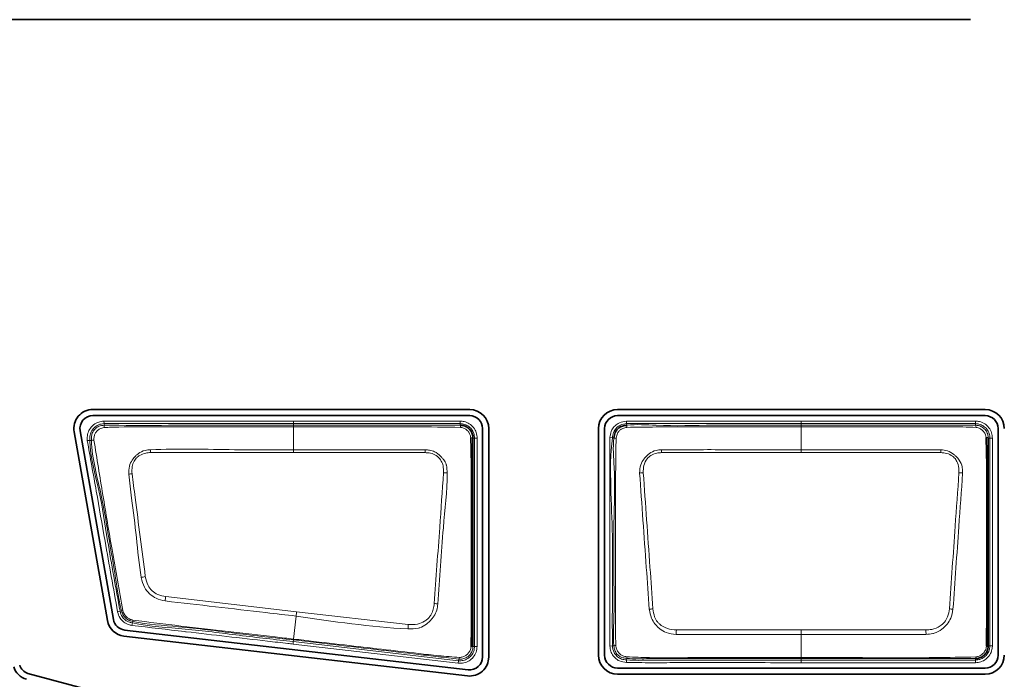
# Model space of a CAD drawing. Header units: millimetres. Extents: x 0 to 1118, y 0 to 864.
# Tile 97 of 200: x 799 to 812, y 279 to 288. Entities that reach past the tile are written whole.
import ezdxf

# ---------------------------------------------------------------- set-up
doc = ezdxf.new("R2010")
doc.units = ezdxf.units.MM

msp = doc.modelspace()

# ---------------------------------------------------------------- linework, layer by layer
at = {"color": 7, "linetype": 'Continuous', "lineweight": 35}
for p, q in [((773.486, 287.9), (811.62, 287.9)), ((805.11, 282.829), (800.211, 282.829)), ((811.813, 282.829), (807.033, 282.829)), ((800.211, 282.749), (805.11, 282.749)), ((807.033, 282.749), (811.813, 282.749)), ((799.966, 282.537), (800.399, 280.084)), ((800.478, 280.098), (800.045, 282.551)), ((804.986, 282.624), (804.986, 282.624)), ((805.278, 282.581), (805.278, 279.61)), ((805.358, 279.61), (805.358, 282.581)), ((806.784, 282.581), (806.784, 279.634)), ((806.865, 279.634), (806.865, 282.581)), ((811.981, 282.581), (811.981, 279.634)), ((800.615, 279.88), (805.081, 279.363)), ((805.09, 279.443), (800.624, 279.96)), ((811.813, 279.466), (807.033, 279.466)), ((811.686, 279.59), (811.686, 279.59)), ((803.007, 278.422), (799.367, 279.397)), ((807.033, 279.385), (811.813, 279.385))]:
    msp.add_line(p, q, dxfattribs=at)
at = {"color": 7, "linetype": 'Continuous', "lineweight": 18}
for p, q in [((800.354, 282.678), (800.356, 282.645)), ((802.82, 282.645), (802.82, 282.678)), ((802.82, 282.678), (804.986, 282.678)), ((804.986, 282.645), (804.986, 282.678)), ((807.147, 282.678), (807.151, 282.645)), ((809.42, 282.678), (811.686, 282.678)), ((811.686, 282.645), (811.686, 282.678)), ((800.356, 282.645), (800.358, 282.624)), ((802.82, 282.624), (802.82, 282.645)), ((804.986, 282.645), (802.82, 282.645)), ((802.82, 282.624), (802.82, 282.603)), ((802.82, 282.306), (802.82, 282.603)), ((804.986, 282.624), (804.986, 282.645)), ((807.151, 282.645), (807.153, 282.624)), ((809.42, 282.624), (809.42, 282.645)), ((811.686, 282.645), (809.42, 282.645)), ((809.42, 282.306), (809.42, 282.603)), ((811.686, 282.624), (811.686, 282.645)), ((800.138, 282.426), (800.171, 282.427)), ((800.191, 282.428), (800.171, 282.427)), ((805.174, 282.457), (805.153, 282.457)), ((805.174, 279.748), (805.174, 282.457)), ((805.174, 282.457), (805.207, 282.457)), ((805.207, 282.457), (805.207, 279.748)), ((806.932, 282.464), (806.965, 282.46)), ((806.986, 282.457), (806.965, 282.46)), ((811.874, 282.457), (811.853, 282.457)), ((811.874, 279.757), (811.874, 282.457)), ((811.874, 282.457), (811.907, 282.457)), ((811.907, 282.457), (811.907, 279.757)), ((802.82, 282.269), (802.82, 282.306)), ((804.532, 282.268), (802.82, 282.269)), ((809.42, 282.269), (807.606, 282.269)), ((811.233, 282.269), (809.42, 282.269)), ((801.158, 280.396), (802.86, 280.199)), ((800.533, 280.196), (800.565, 280.204)), ((800.565, 280.204), (800.585, 280.21)), ((802.821, 279.843), (802.853, 280.142)), ((802.86, 280.199), (804.31, 280.033)), ((800.719, 280.02), (800.726, 280.053)), ((800.73, 280.073), (800.726, 280.053)), ((809.42, 279.961), (809.42, 279.903)), ((809.42, 279.602), (809.42, 279.903)), ((802.813, 279.777), (802.817, 279.81)), ((804.961, 279.529), (802.813, 279.777)), ((802.82, 279.831), (802.817, 279.81)), ((802.817, 279.81), (804.965, 279.562)), ((802.82, 279.843), (802.821, 279.843)), ((802.82, 279.831), (802.82, 279.831)), ((802.82, 279.831), (802.82, 279.831)), ((805.153, 279.748), (805.174, 279.748)), ((805.174, 279.748), (805.207, 279.748)), ((806.932, 279.751), (806.965, 279.755)), ((806.965, 279.755), (806.986, 279.757)), ((811.853, 279.757), (811.874, 279.757)), ((811.874, 279.757), (811.907, 279.757)), ((807.153, 279.592), (807.151, 279.572)), ((809.42, 279.602), (809.42, 279.59)), ((804.965, 279.562), (804.961, 279.529)), ((804.965, 279.562), (804.967, 279.582)), ((807.149, 279.539), (807.151, 279.572)), ((809.42, 279.59), (809.42, 279.57)), ((809.42, 279.57), (811.686, 279.57)), ((809.42, 279.536), (809.42, 279.57)), ((811.686, 279.536), (809.42, 279.536)), ((811.686, 279.57), (811.686, 279.59)), ((811.686, 279.57), (811.686, 279.536))]:
    msp.add_line(p, q, dxfattribs=at)
at = {"color": 7, "linetype": 'Continuous', "lineweight": 18, "flags": 128}
for points in [[(809.42, 282.645), (809.42, 282.646), (809.42, 282.648), (809.42, 282.651), (809.42, 282.655), (809.42, 282.66), (809.42, 282.666), (809.42, 282.672), (809.42, 282.678)], [(802.82, 282.645), (802.753, 282.645), (802.486, 282.645), (801.42, 282.645), (801.202, 282.645), (800.356, 282.645)], [(809.42, 282.645), (809.353, 282.645), (809.086, 282.645), (808.553, 282.645), (807.896, 282.645), (807.151, 282.645)], [(809.42, 282.624), (809.42, 282.624), (809.42, 282.623), (809.42, 282.621), (809.42, 282.619), (809.42, 282.616), (809.42, 282.612), (809.42, 282.608), (809.42, 282.603)], [(809.42, 282.306), (809.817, 282.306), (811.235, 282.306)], [(809.42, 282.306), (809.42, 282.302), (809.42, 282.298), (809.42, 282.294), (809.42, 282.289), (809.42, 282.284), (809.42, 282.279), (809.42, 282.274), (809.42, 282.269)], [(802.82, 282.269), (802.686, 282.269), (802.153, 282.269), (801.62, 282.269), (800.961, 282.269)], [(809.42, 279.903), (809.022, 279.903), (807.796, 279.903)], [(807.798, 279.961), (809.201, 279.961), (809.42, 279.961)], [(809.42, 279.961), (809.638, 279.961), (811.042, 279.961)], [(811.043, 279.903), (809.638, 279.903), (809.42, 279.903)]]:
    msp.add_lwpolyline(points, dxfattribs=at)
at = {"color": 7, "linetype": 'Continuous', "lineweight": 35}
for centre, radius, start, end in [((800.211, 282.581), 0.248, 90, 190), ((805.11, 282.581), 0.248, 360, 90), ((807.033, 282.581), 0.248, 90, 180), ((811.813, 282.581), 0.248, 0, 90), ((800.211, 282.581), 0.168, 90, 190), ((805.11, 282.581), 0.168, 0, 90), ((807.033, 282.581), 0.168, 90, 180), ((811.813, 282.581), 0.168, 0, 90), ((800.644, 280.127), 0.248, 190, 263.3982), ((800.644, 280.127), 0.168, 190, 263.3982), ((811.832, 279.787), 0.0373, 266.5102, 305.923), ((805.11, 279.61), 0.248, 263.3982, 360), ((805.11, 279.61), 0.168, 263.3982, 0), ((807.033, 279.634), 0.248, 180, 270), ((807.033, 279.634), 0.168, 180, 270), ((811.813, 279.634), 0.248, 270, 0), ((811.813, 279.634), 0.168, 270, 0), ((799.406, 279.544), 0.232, 195, 255), ((799.406, 279.544), 0.152, 195, 255)]:
    msp.add_arc(centre, radius, start, end, dxfattribs=at)
at = {"color": 7, "linetype": 'Continuous', "lineweight": 18}
for centre, radius, start, end in [((800.451, 282.606), 0.0951, 168.6235, 186.6908), ((804.943, 282.6), 0.0491, 356.2223, 29.6339), ((807.279, 282.615), 0.127, 175.7525, 188.1529), ((811.648, 282.599), 0.0454, 355.9657, 33.647), ((800.225, 282.252), 0.179, 90.2816, 100.808), ((805.128, 282.413), 0.0507, 60.0257, 93.9529), ((806.988, 282.286), 0.172, 81.4713, 90.8151), ((811.828, 282.417), 0.0476, 57.5203, 94.0755), ((790.945, 281.867), 10.024, 2.2984, 2.512), ((812.959, 281.864), 8.437, 177.0085, 177.2615), ((797.455, 281.868), 10.159, 2.2639, 2.4746), ((821.385, 281.868), 10.159, 177.5254, 177.7361), ((800.773, 281.503), 0.494, 96.1227, 101.1687), ((804.771, 281.545), 0.461, 84.2422, 90.035), ((807.384, 281.546), 0.461, 92.0728, 97.8935), ((811.456, 281.546), 0.461, 82.1068, 87.9275), ((801.032, 279.9), 0.768, 100.4616, 104.4795), ((807.32, 279.5), 6.227, 171.7214, 172.2533), ((804.539, 279.22), 1.091, 81.6999, 84.1833), ((807.614, 279.093), 1.15, 96.0692, 98.4295), ((811.226, 279.093), 1.15, 81.5706, 83.9309), ((800.576, 280.297), 0.0879, 275.429, 286.1456), ((811.902, 279.148), 9.103, 173.3692, 173.732), ((800.824, 280.067), 0.0947, 166.9114, 176.7431), ((825.864, 278.824), 21.587, 176.7896, 176.9418), ((847.192, 278.67), 39.416, 178.1235, 178.207), ((771.647, 278.67), 39.416, 1.793, 1.8765), ((805.132, 279.791), 0.0477, 266.7198, 296.8819), ((806.988, 279.915), 0.158, 269.0666, 277.5531), ((804.949, 279.606), 0.0297, 307.5622, 355.8463), ((807.215, 279.604), 0.0631, 173.3975, 191.0613), ((811.664, 279.609), 0.029, 320.3934, 2.6813)]:
    msp.add_arc(centre, radius, start, end, dxfattribs=at)
for points, knots in [([(800.138, 282.426), (800.138, 282.446), (800.138, 282.49), (800.155, 282.557), (800.202, 282.62), (800.265, 282.663), (800.32, 282.675), (800.348, 282.678), (800.354, 282.678)], [0, 0, 0, 0, 0.156991, 0.351979, 0.549313, 0.775672, 0.949589, 1, 1, 1, 1]), ([(800.354, 282.678), (800.637, 282.678), (801.202, 282.678), (802.023, 282.678), (802.563, 282.678), (802.82, 282.678)], [0, 0, 0, 0, 0.343799, 0.687599, 1, 1, 1, 1]), ([(804.986, 282.678), (805.003, 282.677), (805.045, 282.674), (805.108, 282.647), (805.163, 282.596), (805.2, 282.53), (805.205, 282.481), (805.207, 282.457)], [0, 0, 0, 0, 0.148542, 0.362996, 0.577594, 0.792489, 1, 1, 1, 1]), ([(806.932, 282.464), (806.933, 282.47), (806.938, 282.505), (806.953, 282.561), (806.997, 282.621), (807.062, 282.664), (807.116, 282.673), (807.147, 282.678)], [0, 0, 0, 0, 0.058142, 0.312481, 0.516431, 0.720004, 1, 1, 1, 1]), ([(807.147, 282.678), (807.396, 282.678), (807.896, 282.678), (808.653, 282.678), (809.161, 282.678), (809.42, 282.678)], [0, 0, 0, 0, 0.329436, 0.658872, 1, 1, 1, 1]), ([(811.686, 282.678), (811.704, 282.677), (811.746, 282.674), (811.809, 282.646), (811.864, 282.595), (811.9, 282.529), (811.905, 282.481), (811.907, 282.457)], [0, 0, 0, 0, 0.151112, 0.365617, 0.580258, 0.795218, 1, 1, 1, 1]), ([(800.356, 282.645), (800.356, 282.645), (800.332, 282.643), (800.283, 282.636), (800.226, 282.595), (800.186, 282.542), (800.171, 282.484), (800.171, 282.445), (800.171, 282.427)], [0, 0, 0, 0, 0.000062, 0.226257, 0.448604, 0.641898, 0.834219, 1, 1, 1, 1]), ([(800.191, 282.428), (800.191, 282.428), (800.191, 282.446), (800.191, 282.481), (800.206, 282.536), (800.241, 282.581), (800.292, 282.617), (800.335, 282.623), (800.358, 282.624), (800.358, 282.624)], [0, 0, 0, 0, 0.000069, 0.181862, 0.36744, 0.566113, 0.762287, 0.999931, 1, 1, 1, 1]), ([(800.357, 282.595), (800.337, 282.59), (800.304, 282.582), (800.266, 282.553), (800.24, 282.519), (800.226, 282.477), (800.225, 282.447), (800.224, 282.431)], [0, 0, 0, 0, 0.254503, 0.434183, 0.616241, 0.792354, 1, 1, 1, 1]), ([(802.82, 282.603), (802.775, 282.603), (802.553, 282.603), (801.975, 282.603), (801.263, 282.601), (800.664, 282.606), (800.421, 282.597), (800.357, 282.595)], [0, 0, 0, 0, 0.0541339, 0.2706694, 0.7037404, 0.9219224, 1, 1, 1, 1]), ([(800.358, 282.624), (800.358, 282.624), (800.422, 282.629), (800.732, 282.617), (801.288, 282.627), (802.044, 282.624), (802.555, 282.624), (802.82, 282.624)], [0, 0, 0, 0, 0.000008, 0.077922, 0.377558, 0.677759, 1, 1, 1, 1]), ([(802.82, 282.624), (803.071, 282.624), (803.396, 282.624), (803.92, 282.624), (804.39, 282.624), (804.787, 282.624), (804.986, 282.624)], [0, 0, 0, 0, 0.348076, 0.450575, 0.724495, 1, 1, 1, 1]), ([(804.992, 282.597), (804.791, 282.6), (804.392, 282.605), (803.796, 282.603), (803.273, 282.603), (802.947, 282.603), (802.82, 282.603)], [0, 0, 0, 0, 0.2776165, 0.5507299, 0.8238653, 1, 1, 1, 1]), ([(805.174, 282.457), (805.172, 282.478), (805.168, 282.519), (805.137, 282.575), (805.089, 282.618), (805.036, 282.641), (805.001, 282.644), (804.986, 282.645)], [0, 0, 0, 0, 0.207525, 0.422406, 0.636965, 0.851374, 1, 1, 1, 1]), ([(805.125, 282.464), (805.122, 282.478), (805.116, 282.506), (805.093, 282.543), (805.06, 282.573), (805.025, 282.592), (805.002, 282.596), (804.992, 282.597)], [0, 0, 0, 0, 0.209213, 0.424915, 0.643298, 0.861018, 1, 1, 1, 1]), ([(807.151, 282.645), (807.151, 282.645), (807.123, 282.642), (807.077, 282.633), (807.021, 282.596), (806.983, 282.545), (806.97, 282.496), (806.966, 282.466), (806.965, 282.46)], [0, 0, 0, 0, 0.00007, 0.287537, 0.483939, 0.679062, 0.936857, 1, 1, 1, 1]), ([(807.154, 282.597), (807.145, 282.595), (807.12, 282.59), (807.084, 282.577), (807.053, 282.552), (807.026, 282.513), (807.018, 282.478), (807.014, 282.455)], [0, 0, 0, 0, 0.127496, 0.353035, 0.515865, 0.679688, 1, 1, 1, 1]), ([(807.153, 282.624), (807.153, 282.624), (807.279, 282.639), (807.658, 282.609), (808.282, 282.63), (808.91, 282.624), (809.289, 282.624), (809.42, 282.624)], [0, 0, 0, 0, 0.000009, 0.168619, 0.498292, 0.827436, 1, 1, 1, 1]), ([(809.42, 282.603), (809.287, 282.603), (808.908, 282.603), (808.28, 282.603), (807.657, 282.604), (807.281, 282.599), (807.154, 282.597)], [0, 0, 0, 0, 0.1755, 0.501918, 0.831626, 1, 1, 1, 1]), ([(809.42, 282.624), (809.668, 282.624), (810.166, 282.624), (810.759, 282.624), (811.211, 282.624), (811.469, 282.624), (811.632, 282.624), (811.686, 282.624), (811.686, 282.624)], [0, 0, 0, 0, 0.329148, 0.658296, 0.784897, 0.928025, 0.999991, 1, 1, 1, 1]), ([(811.694, 282.596), (811.636, 282.598), (811.471, 282.605), (811.198, 282.602), (810.766, 282.603), (810.226, 282.603), (809.741, 282.603), (809.472, 282.603), (809.42, 282.603)], [0, 0, 0, 0, 0.075739, 0.217696, 0.360252, 0.645411, 0.930556, 1, 1, 1, 1]), ([(811.874, 282.457), (811.874, 282.457), (811.874, 282.477), (811.867, 282.519), (811.837, 282.574), (811.79, 282.618), (811.737, 282.641), (811.701, 282.644), (811.686, 282.645)], [0, 0, 0, 0, 0.000068, 0.204828, 0.419781, 0.634393, 0.848864, 1, 1, 1, 1]), ([(811.686, 282.624), (811.686, 282.624), (811.7, 282.624), (811.733, 282.62), (811.781, 282.599), (811.822, 282.56), (811.848, 282.511), (811.854, 282.475), (811.853, 282.457), (811.853, 282.457)], [0, 0, 0, 0, 0.0000764, 0.1599052, 0.3740615, 0.5880926, 0.7940929, 0.9999236, 1, 1, 1, 1]), ([(811.825, 282.465), (811.822, 282.477), (811.818, 282.504), (811.795, 282.54), (811.763, 282.571), (811.728, 282.591), (811.704, 282.595), (811.694, 282.596)], [0, 0, 0, 0, 0.190909, 0.406669, 0.631062, 0.851531, 1, 1, 1, 1]), ([(800.533, 280.196), (800.478, 280.503), (800.385, 281.027), (800.255, 281.771), (800.177, 282.207), (800.138, 282.426)], [0, 0, 0, 0, 0.413035, 0.70499, 1, 1, 1, 1]), ([(800.171, 282.427), (800.171, 282.427), (800.178, 282.206), (800.303, 281.777), (800.413, 281.033), (800.509, 280.51), (800.565, 280.204)], [0, 0, 0, 0, 0.0000089, 0.2939523, 0.5868623, 1, 1, 1, 1]), ([(800.585, 280.21), (800.585, 280.21), (800.535, 280.395), (800.507, 280.663), (800.414, 281.163), (800.337, 281.716), (800.199, 282.186), (800.191, 282.428), (800.191, 282.428)], [0, 0, 0, 0, 0.000009, 0.254881, 0.357627, 0.676791, 0.999991, 1, 1, 1, 1]), ([(800.224, 282.431), (800.244, 282.312), (800.283, 282.074), (800.36, 281.598), (800.464, 280.978), (800.553, 280.477), (800.601, 280.213)], [0, 0, 0, 0, 0.161169, 0.322293, 0.641919, 1, 1, 1, 1]), ([(806.932, 279.751), (806.932, 280.018), (806.932, 280.496), (806.932, 281.187), (806.932, 281.825), (806.932, 282.251), (806.932, 282.464)], [0, 0, 0, 0, 0.294817, 0.528637, 0.764318, 1, 1, 1, 1]), ([(806.965, 282.46), (806.965, 282.46), (806.939, 282.249), (806.94, 281.822), (806.972, 281.187), (806.964, 280.497), (806.965, 280.02), (806.965, 279.755)], [0, 0, 0, 0, 0.000007, 0.235195, 0.471316, 0.705749, 1, 1, 1, 1]), ([(806.986, 279.757), (806.986, 279.757), (806.971, 279.891), (806.993, 280.158), (806.983, 280.689), (806.98, 281.33), (807.004, 281.962), (806.97, 282.333), (806.986, 282.457), (806.986, 282.457)], [0, 0, 0, 0, 0.000007, 0.149192, 0.296265, 0.589843, 0.860506, 0.999993, 1, 1, 1, 1]), ([(807.014, 282.455), (807.012, 282.331), (807.006, 281.962), (807.004, 281.329), (807.005, 280.689), (807.005, 280.159), (807.008, 279.892), (807.009, 279.758)], [0, 0, 0, 0, 0.138888, 0.409935, 0.703873, 0.851045, 1, 1, 1, 1]), ([(800.677, 281.988), (800.677, 282.024), (800.677, 282.089), (800.718, 282.168), (800.761, 282.221), (800.814, 282.267), (800.88, 282.3), (800.936, 282.304), (800.959, 282.306)], [0, 0, 0, 0, 0.2230037, 0.4033897, 0.550618, 0.6497952, 0.8501196, 1, 1, 1, 1]), ([(800.959, 282.306), (800.96, 282.306), (801.323, 282.322), (801.944, 282.302), (802.563, 282.305), (802.82, 282.306)], [0, 0, 0, 0, 0.000392, 0.586904, 1, 1, 1, 1]), ([(802.82, 282.306), (802.934, 282.306), (803.505, 282.307), (804.076, 282.306), (804.534, 282.305)], [0, 0, 0, 0, 0.199885, 1, 1, 1, 1]), ([(804.534, 282.305), (804.534, 282.305), (804.552, 282.304), (804.593, 282.301), (804.641, 282.288), (804.696, 282.256), (804.734, 282.218), (804.781, 282.169), (804.799, 282.133), (804.815, 282.075), (804.816, 282.037), (804.817, 282.003)], [0, 0, 0, 0, 0.001913, 0.114338, 0.267549, 0.319965, 0.527056, 0.610724, 0.758058, 0.782667, 1, 1, 1, 1]), ([(807.32, 282.003), (807.322, 282.039), (807.325, 282.106), (807.363, 282.172), (807.403, 282.219), (807.451, 282.262), (807.524, 282.3), (807.58, 282.304), (807.605, 282.306)], [0, 0, 0, 0, 0.236036, 0.426179, 0.477737, 0.637251, 0.844602, 1, 1, 1, 1]), ([(807.605, 282.306), (807.671, 282.306), (807.87, 282.306), (808.201, 282.307), (808.603, 282.306), (809.009, 282.306), (809.283, 282.306), (809.42, 282.306)], [0, 0, 0, 0, 0.109645, 0.328736, 0.547827, 0.773914, 1, 1, 1, 1]), ([(811.235, 282.306), (811.265, 282.303), (811.328, 282.297), (811.392, 282.258), (811.441, 282.214), (811.484, 282.164), (811.508, 282.109), (811.519, 282.052), (811.519, 282.025), (811.519, 282.003)], [0, 0, 0, 0, 0.1969532, 0.4004738, 0.4775245, 0.621985, 0.8271033, 0.8521966, 1, 1, 1, 1]), ([(800.961, 282.269), (800.94, 282.268), (800.89, 282.264), (800.83, 282.239), (800.779, 282.203), (800.741, 282.156), (800.717, 282.082), (800.719, 282.026), (800.72, 281.994)], [0, 0, 0, 0, 0.152632, 0.353534, 0.453266, 0.597218, 0.776209, 1, 1, 1, 1]), ([(804.771, 282.006), (804.77, 282.036), (804.77, 282.089), (804.749, 282.15), (804.713, 282.2), (804.663, 282.245), (804.592, 282.264), (804.548, 282.267), (804.532, 282.268)], [0, 0, 0, 0, 0.226459, 0.389111, 0.469736, 0.677982, 0.876922, 1, 1, 1, 1]), ([(807.606, 282.269), (807.584, 282.267), (807.535, 282.264), (807.467, 282.237), (807.406, 282.183), (807.369, 282.102), (807.368, 282.038), (807.367, 282.007)], [0, 0, 0, 0, 0.160648, 0.369005, 0.524127, 0.762874, 1, 1, 1, 1]), ([(811.472, 282.007), (811.472, 282.027), (811.473, 282.078), (811.451, 282.145), (811.419, 282.196), (811.376, 282.233), (811.315, 282.262), (811.26, 282.267), (811.233, 282.269)], [0, 0, 0, 0, 0.150039, 0.377629, 0.518715, 0.593819, 0.797701, 1, 1, 1, 1]), ([(800.84, 280.644), (800.84, 280.645), (800.809, 280.816), (800.781, 281.163), (800.722, 281.609), (800.69, 281.884), (800.677, 281.988)], [0, 0, 0, 0, 0.001469, 0.385805, 0.767703, 1, 1, 1, 1]), ([(800.72, 281.994), (800.734, 281.891), (800.769, 281.617), (800.827, 281.171), (800.871, 280.827), (800.893, 280.656)], [0, 0, 0, 0, 0.232386, 0.615425, 1, 1, 1, 1]), ([(804.649, 280.305), (804.661, 280.471), (804.685, 280.801), (804.726, 281.368), (804.754, 281.769), (804.771, 282.006)], [0, 0, 0, 0, 0.290819, 0.581537, 1, 1, 1, 1]), ([(804.817, 282.003), (804.817, 282.003), (804.818, 281.765), (804.768, 281.364), (804.734, 280.796), (804.709, 280.465), (804.696, 280.3)], [0, 0, 0, 0, 0.00076, 0.418996, 0.709074, 1, 1, 1, 1]), ([(807.445, 280.23), (807.432, 280.411), (807.405, 280.798), (807.363, 281.389), (807.334, 281.798), (807.32, 282.003)], [0, 0, 0, 0, 0.306049, 0.652529, 1, 1, 1, 1]), ([(807.367, 282.007), (807.382, 281.802), (807.411, 281.393), (807.453, 280.803), (807.479, 280.417), (807.492, 280.236)], [0, 0, 0, 0, 0.347304, 0.694424, 1, 1, 1, 1]), ([(811.347, 280.236), (811.36, 280.415), (811.385, 280.774), (811.426, 281.364), (811.456, 281.774), (811.472, 282.007)], [0, 0, 0, 0, 0.302974, 0.605825, 1, 1, 1, 1]), ([(811.519, 282.003), (811.503, 281.77), (811.474, 281.359), (811.432, 280.768), (811.407, 280.41), (811.394, 280.23)], [0, 0, 0, 0, 0.394267, 0.696552, 1, 1, 1, 1]), ([(801.15, 280.339), (801.15, 280.339), (801.11, 280.345), (801.035, 280.365), (800.945, 280.43), (800.87, 280.521), (800.851, 280.6), (800.84, 280.644)], [0, 0, 0, 0, 0.001708, 0.259964, 0.483259, 0.711212, 1, 1, 1, 1]), ([(800.893, 280.656), (800.902, 280.616), (800.918, 280.548), (800.977, 280.466), (801.059, 280.416), (801.123, 280.403), (801.158, 280.396)], [0, 0, 0, 0, 0.298081, 0.517996, 0.735793, 1, 1, 1, 1]), ([(802.853, 280.142), (802.723, 280.157), (802.155, 280.223), (801.587, 280.288), (801.15, 280.339)], [0, 0, 0, 0, 0.230284, 1, 1, 1, 1]), ([(804.696, 280.3), (804.696, 280.299), (804.693, 280.272), (804.686, 280.216), (804.655, 280.151), (804.618, 280.105), (804.586, 280.069), (804.538, 280.026), (804.487, 279.997), (804.406, 279.974), (804.353, 279.975), (804.307, 279.975)], [0, 0, 0, 0, 0.001259, 0.143959, 0.299696, 0.377139, 0.45519, 0.553862, 0.722719, 0.757762, 1, 1, 1, 1]), ([(804.31, 280.033), (804.351, 280.031), (804.426, 280.029), (804.51, 280.065), (804.56, 280.1), (804.588, 280.13), (804.616, 280.172), (804.641, 280.231), (804.647, 280.281), (804.649, 280.305)], [0, 0, 0, 0, 0.248655, 0.445661, 0.542881, 0.619011, 0.695163, 0.848449, 1, 1, 1, 1]), ([(807.492, 280.236), (807.497, 280.201), (807.507, 280.141), (807.542, 280.075), (807.596, 280.02), (807.679, 279.973), (807.758, 279.965), (807.798, 279.961)], [0, 0, 0, 0, 0.2314652, 0.3974126, 0.481538, 0.7415698, 1, 1, 1, 1]), ([(811.042, 279.961), (811.067, 279.962), (811.132, 279.967), (811.217, 280.003), (811.289, 280.06), (811.332, 280.139), (811.342, 280.201), (811.347, 280.236)], [0, 0, 0, 0, 0.1694257, 0.4225313, 0.5936441, 0.7635746, 1, 1, 1, 1]), ([(800.719, 280.02), (800.704, 280.023), (800.667, 280.032), (800.611, 280.061), (800.557, 280.118), (800.541, 280.168), (800.533, 280.196)], [0, 0, 0, 0, 0.1640922, 0.4247134, 0.6851694, 1, 1, 1, 1]), ([(800.565, 280.204), (800.565, 280.204), (800.571, 280.18), (800.586, 280.137), (800.631, 280.088), (800.68, 280.063), (800.712, 280.056), (800.726, 280.053)], [0, 0, 0, 0, 0.000085, 0.320256, 0.573919, 0.826496, 1, 1, 1, 1]), ([(800.73, 280.073), (800.73, 280.073), (800.713, 280.076), (800.681, 280.084), (800.637, 280.111), (800.602, 280.153), (800.59, 280.189), (800.585, 280.21), (800.585, 280.21)], [0, 0, 0, 0, 0.000094, 0.235606, 0.472383, 0.703877, 0.999906, 1, 1, 1, 1]), ([(800.601, 280.213), (800.607, 280.194), (800.619, 280.162), (800.651, 280.126), (800.687, 280.101), (800.716, 280.093), (800.732, 280.089)], [0, 0, 0, 0, 0.312993, 0.525768, 0.743338, 1, 1, 1, 1]), ([(804.307, 279.975), (804.306, 279.975), (803.819, 280.001), (803.336, 280.071), (802.853, 280.142)], [0, 0, 0, 0, 0.00107, 1, 1, 1, 1]), ([(807.796, 279.903), (807.75, 279.908), (807.673, 279.917), (807.594, 279.965), (807.548, 280.005), (807.51, 280.051), (807.464, 280.123), (807.452, 280.191), (807.445, 280.23)], [0, 0, 0, 0, 0.256994, 0.435753, 0.518339, 0.608051, 0.775867, 1, 1, 1, 1]), ([(811.394, 280.23), (811.387, 280.19), (811.375, 280.121), (811.318, 280.035), (811.248, 279.963), (811.179, 279.928), (811.108, 279.908), (811.073, 279.905), (811.043, 279.903)], [0, 0, 0, 0, 0.229046, 0.401207, 0.578038, 0.797363, 0.83357, 1, 1, 1, 1]), ([(800.153, 276.657), (800.141, 276.859), (800.116, 277.299), (799.882, 277.992), (799.43, 278.72), (798.693, 279.39), (797.69, 279.874), (796.52, 280.051), (795.349, 279.874), (794.346, 279.39), (793.61, 278.72), (793.155, 277.992), (792.93, 277.299), (792.866, 276.657), (792.93, 276.015), (793.155, 275.322), (793.61, 274.594), (794.346, 273.924), (795.349, 273.441), (796.52, 273.263), (797.69, 273.441), (798.693, 273.924), (799.43, 274.594), (799.882, 275.322), (800.116, 276.015), (800.141, 276.456), (800.153, 276.657)], [0, 0, 0, 0, 0.027672, 0.060454, 0.099202, 0.144378, 0.19539, 0.25, 0.30461, 0.355622, 0.400798, 0.439546, 0.472328, 0.5, 0.527672, 0.560454, 0.599202, 0.644378, 0.69539, 0.75, 0.80461, 0.855622, 0.900798, 0.939546, 0.972328, 1, 1, 1, 1]), ([(802.813, 279.777), (802.791, 279.78), (802.681, 279.793), (802.217, 279.846), (801.771, 279.898), (801.183, 279.966), (800.948, 279.994), (800.719, 280.02)], [0, 0, 0, 0, 0.031615, 0.158073, 0.663905, 0.67123, 1, 1, 1, 1]), ([(800.726, 280.053), (800.726, 280.053), (800.951, 280.005), (801.419, 279.983), (802.114, 279.889), (802.583, 279.837), (802.817, 279.81)], [0, 0, 0, 0, 0.000009, 0.327782, 0.663882, 1, 1, 1, 1]), ([(802.82, 279.831), (802.57, 279.859), (802.072, 279.914), (801.378, 280.009), (800.925, 280.031), (800.73, 280.073), (800.73, 280.073)], [0, 0, 0, 0, 0.357597, 0.715194, 0.99999, 1, 1, 1, 1]), ([(800.732, 280.089), (800.94, 280.063), (801.352, 280.012), (801.969, 279.942), (802.457, 279.885), (802.741, 279.852), (802.82, 279.843)], [0, 0, 0, 0, 0.298328, 0.592531, 0.886701, 1, 1, 1, 1]), ([(802.82, 279.843), (802.82, 279.84), (802.82, 279.834), (802.82, 279.832), (802.82, 279.831)], [0, 0, 0, 0, 0.604654, 1, 1, 1, 1]), ([(804.967, 279.582), (804.967, 279.582), (804.881, 279.593), (804.704, 279.613), (804.186, 279.673), (803.557, 279.746), (803.015, 279.808), (802.82, 279.831)], [0, 0, 0, 0, 0.000008, 0.122721, 0.243421, 0.72623, 1, 1, 1, 1]), ([(802.821, 279.843), (802.865, 279.838), (803.086, 279.812), (803.628, 279.749), (804.212, 279.682), (804.71, 279.625), (804.888, 279.611), (804.979, 279.604)], [0, 0, 0, 0, 0.061411, 0.307056, 0.753701, 0.873798, 1, 1, 1, 1]), ([(805.207, 279.748), (805.205, 279.723), (805.199, 279.672), (805.16, 279.606), (805.104, 279.556), (805.034, 279.527), (804.985, 279.528), (804.961, 279.529)], [0, 0, 0, 0, 0.206408, 0.406181, 0.606089, 0.806512, 1, 1, 1, 1]), ([(804.965, 279.562), (804.965, 279.562), (804.985, 279.56), (805.027, 279.562), (805.086, 279.585), (805.134, 279.627), (805.167, 279.684), (805.172, 279.727), (805.174, 279.748)], [0, 0, 0, 0, 0.000069, 0.193541, 0.393933, 0.593787, 0.793541, 1, 1, 1, 1]), ([(805.153, 279.748), (805.153, 279.748), (805.153, 279.728), (805.146, 279.689), (805.117, 279.639), (805.074, 279.603), (805.022, 279.582), (804.985, 279.58), (804.967, 279.582), (804.967, 279.582)], [0, 0, 0, 0, 0.000071, 0.215696, 0.41149, 0.608655, 0.804784, 0.999923, 1, 1, 1, 1]), ([(804.979, 279.604), (804.993, 279.605), (805.021, 279.609), (805.061, 279.628), (805.093, 279.657), (805.119, 279.696), (805.125, 279.727), (805.129, 279.743)], [0, 0, 0, 0, 0.191842, 0.387343, 0.580434, 0.776139, 1, 1, 1, 1]), ([(807.149, 279.539), (807.118, 279.542), (807.063, 279.549), (806.997, 279.596), (806.955, 279.651), (806.938, 279.707), (806.934, 279.739), (806.932, 279.751)], [0, 0, 0, 0, 0.276626, 0.489449, 0.702472, 0.894255, 1, 1, 1, 1]), ([(806.965, 279.755), (806.965, 279.755), (806.969, 279.726), (806.978, 279.676), (807.021, 279.62), (807.07, 279.585), (807.117, 279.575), (807.144, 279.572), (807.151, 279.572)], [0, 0, 0, 0, 0.000069, 0.304094, 0.511824, 0.715977, 0.924845, 1, 1, 1, 1]), ([(807.153, 279.592), (807.153, 279.592), (807.136, 279.594), (807.102, 279.597), (807.053, 279.618), (807.013, 279.658), (806.992, 279.708), (806.987, 279.743), (806.986, 279.757), (806.986, 279.757)], [0, 0, 0, 0, 0.000077, 0.197333, 0.387983, 0.604747, 0.83111, 0.999923, 1, 1, 1, 1]), ([(807.009, 279.758), (807.011, 279.745), (807.017, 279.715), (807.036, 279.674), (807.067, 279.643), (807.106, 279.62), (807.136, 279.615), (807.152, 279.612)], [0, 0, 0, 0, 0.189123, 0.39968, 0.598829, 0.771957, 1, 1, 1, 1]), ([(811.686, 279.57), (811.706, 279.571), (811.747, 279.575), (811.803, 279.606), (811.847, 279.653), (811.87, 279.707), (811.873, 279.742), (811.874, 279.757)], [0, 0, 0, 0, 0.204674, 0.419842, 0.63439, 0.848799, 1, 1, 1, 1]), ([(811.907, 279.757), (811.906, 279.74), (811.903, 279.698), (811.875, 279.635), (811.824, 279.579), (811.758, 279.543), (811.71, 279.538), (811.686, 279.536)], [0, 0, 0, 0, 0.151184, 0.365635, 0.580222, 0.795405, 1, 1, 1, 1]), ([(811.693, 279.61), (811.706, 279.613), (811.736, 279.619), (811.774, 279.644), (811.805, 279.678), (811.824, 279.715), (811.828, 279.74), (811.829, 279.75)], [0, 0, 0, 0, 0.197464, 0.427893, 0.636791, 0.855624, 1, 1, 1, 1]), ([(807.152, 279.612), (807.25, 279.608), (807.539, 279.597), (808.02, 279.603), (808.594, 279.601), (809.06, 279.602), (809.336, 279.602), (809.42, 279.602)], [0, 0, 0, 0, 0.1298823, 0.3827491, 0.6357973, 0.8888457, 1, 1, 1, 1]), ([(809.42, 279.59), (809.17, 279.59), (808.67, 279.59), (808.012, 279.589), (807.507, 279.592), (807.251, 279.584), (807.153, 279.592), (807.153, 279.592)], [0, 0, 0, 0, 0.330742, 0.661483, 0.870168, 0.999991, 1, 1, 1, 1]), ([(809.42, 279.602), (809.464, 279.602), (809.686, 279.602), (810.264, 279.602), (810.977, 279.597), (811.513, 279.607), (811.693, 279.61)], [0, 0, 0, 0, 0.058653, 0.293263, 0.762483, 1, 1, 1, 1]), ([(809.42, 279.536), (809.397, 279.536), (809.286, 279.536), (808.82, 279.536), (808.3, 279.536), (807.762, 279.537), (807.472, 279.534), (807.256, 279.537), (807.149, 279.539)], [0, 0, 0, 0, 0.029357, 0.146783, 0.616488, 0.715592, 0.857623, 1, 1, 1, 1]), ([(807.151, 279.572), (807.151, 279.572), (807.258, 279.563), (807.473, 279.571), (807.902, 279.569), (808.388, 279.57), (808.93, 279.57), (809.256, 279.57), (809.42, 279.57)], [0, 0, 0, 0, 0.000009, 0.1411, 0.283602, 0.567928, 0.783964, 1, 1, 1, 1]), ([(811.686, 279.59), (811.508, 279.59), (810.976, 279.59), (810.22, 279.59), (809.643, 279.59), (809.42, 279.59)], [0, 0, 0, 0, 0.235996, 0.704164, 1, 1, 1, 1])]:
    msp.add_open_spline(points, degree=3, knots=knots, dxfattribs=at)
at = {"color": 7, "linetype": 'Continuous', "lineweight": 35}
for points, knots in [([(804.986, 282.624), (804.986, 282.624), (804.999, 282.624), (805.031, 282.621), (805.078, 282.601), (805.12, 282.563), (805.148, 282.513), (805.152, 282.476), (805.153, 282.457)], [0, 0, 0, 0, 0.000076, 0.148616, 0.362288, 0.576347, 0.788356, 1, 1, 1, 1]), ([(806.986, 282.457), (806.986, 282.457), (806.989, 282.482), (806.996, 282.525), (807.028, 282.575), (807.071, 282.606), (807.115, 282.619), (807.143, 282.623), (807.153, 282.624), (807.153, 282.624)], [0, 0, 0, 0, 0.000077, 0.292145, 0.481329, 0.668501, 0.889292, 0.999923, 1, 1, 1, 1]), ([(805.129, 279.743), (805.13, 279.79), (805.133, 279.883), (805.133, 280.068), (805.134, 280.387), (805.135, 280.815), (805.133, 281.458), (805.139, 281.998), (805.127, 282.385), (805.125, 282.464)], [0, 0, 0, 0, 0.052067, 0.10243, 0.203216, 0.404615, 0.573842, 0.912598, 1, 1, 1, 1]), ([(805.153, 282.457), (805.153, 282.38), (805.153, 281.996), (805.153, 281.458), (805.153, 280.815), (805.153, 280.388), (805.153, 280.068), (805.153, 279.885), (805.153, 279.794), (805.153, 279.748), (805.153, 279.748)], [0, 0, 0, 0, 0.085615, 0.425541, 0.595492, 0.797743, 0.89887, 0.949435, 0.999993, 1, 1, 1, 1]), ([(811.829, 279.75), (811.831, 279.892), (811.835, 280.175), (811.834, 280.738), (811.835, 281.295), (811.834, 281.779), (811.833, 282.049), (811.832, 282.255), (811.827, 282.393), (811.825, 282.465)], [0, 0, 0, 0, 0.157294, 0.312474, 0.622468, 0.772195, 0.847355, 0.921427, 1, 1, 1, 1]), ([(811.853, 282.457), (811.853, 282.457), (811.853, 282.39), (811.853, 282.253), (811.853, 282.05), (811.853, 281.779), (811.853, 281.295), (811.853, 280.738), (811.853, 280.178), (811.853, 279.896), (811.853, 279.757), (811.853, 279.757)], [0, 0, 0, 0, 0.000007, 0.075686, 0.15099, 0.226275, 0.376845, 0.688419, 0.844208, 0.999993, 1, 1, 1, 1]), ([(811.853, 279.757), (811.853, 279.757), (811.853, 279.743), (811.849, 279.71), (811.828, 279.663), (811.79, 279.622), (811.741, 279.596), (811.704, 279.59), (811.686, 279.59), (811.686, 279.59)], [0, 0, 0, 0, 0.0000764, 0.1620655, 0.3721524, 0.585973, 0.7931086, 0.9999237, 1, 1, 1, 1])]:
    msp.add_open_spline(points, degree=3, knots=knots, dxfattribs=at)

doc.saveas('drawing.dxf')
